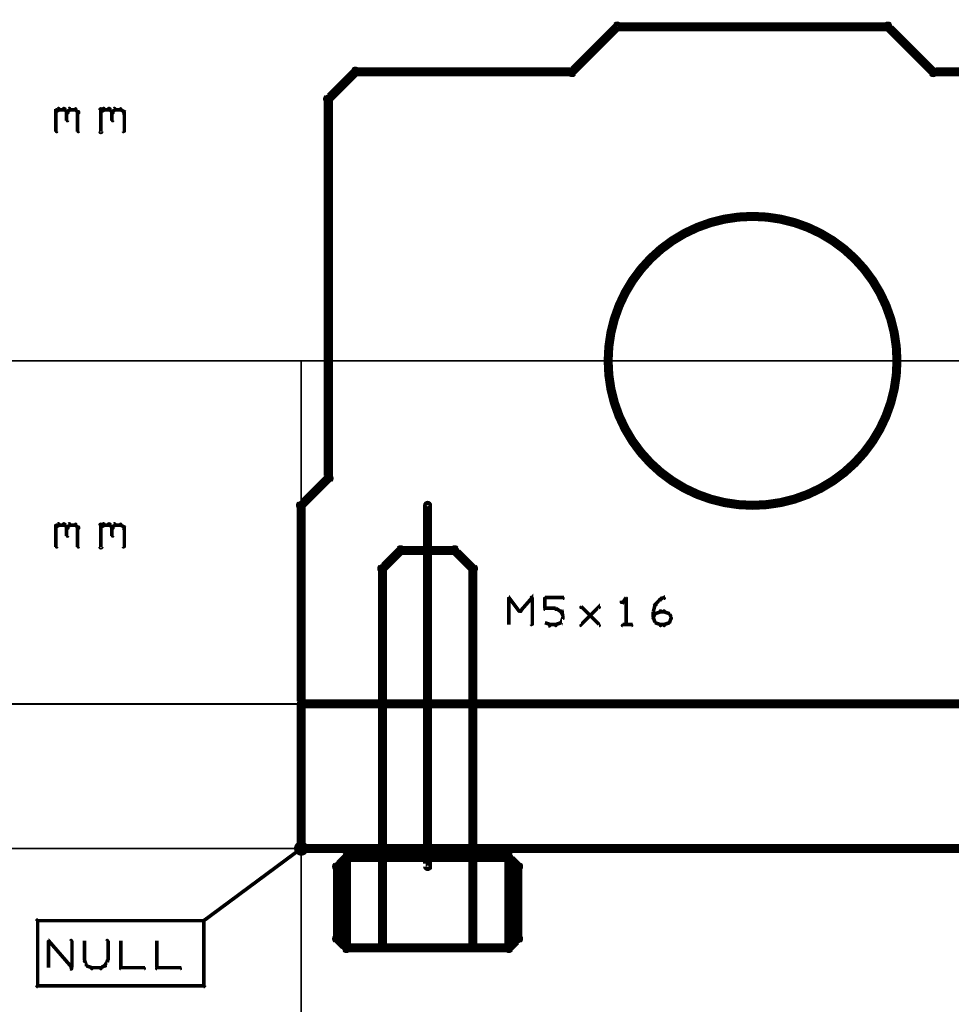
# Model space of a CAD drawing. Extents: x 26 to 524, y 33 to 520.
# Tile 3 of 95: x 60 to 112, y 62 to 117. Entities that reach past the tile are written whole.
import ezdxf

# ---------------------------------------------------------------- set-up
doc = ezdxf.new("R2010")
doc.units = 0
for name, color, linetype in [('BOTTOM', 22, 'CONTINUOUS'), ('DIMENSIONS', 3, 'CONTINUOUS'), ('DRAWING', 1, 'CONTINUOUS'), ('OUTLINES', 5, 'CONTINUOUS')]:
    doc.layers.add(name, color=color, linetype=linetype)

msp = doc.modelspace()

# ---------------------------------------------------------------- linework, layer by layer
at = {"layer": 'BOTTOM', "color": 251}
msp.add_lwpolyline([(100.5, 105.9, 0.3, 0.3, 1), (100.5, 106.1, 0, 0, 0), (100.5, 106, 0, 0, 0), (100.5, 106, 0.5, 0.5, 1), (100.5, 90, 0, 0, 0), (100.5, 90, 0.3, 0.3, 0), (100.5, 89.9, 0.3, 0.3, 1), (100.5, 90.1, 0, 0, 0), (100.5, 90.1, 0.3, 0.3, 1), (100.5, 89.9, 0, 0, 0), (100.5, 90, 0, 0, 0), (100.5, 90, 0.5, 0.5, 1), (100.5, 106, 0.5, 0.5, 0), (100.5, 106, 0, 0, 0), (100.5, 106, 0.3, 0.3, 0), (100.5, 106.1, 0.3, 0.3, 1), (100.5, 105.9, 0, 0, 0)], format="xyseb", close=True, dxfattribs=at)
at = {"layer": 'DIMENSIONS', "color": 94}
for points in [[(61.9, 111.8, 0.1, 0.1, 1), (61.9, 111.7, 0, 0, 0), (61.9, 111.8, 0, 0, 0), (61.9, 111.8, 0.2, 0.2, 0), (62.1, 111.9, 0.2, 0.2, 0), (62.1, 111.9, 0, 0, 0), (62.1, 111.9, 0.1, 0.1, 0), (62.1, 111.9, 0.1, 0.1, 1), (62, 112, 0, 0, 0)], [(61.9, 110.7, 0.1, 0.1, 1), (62, 110.7, 0, 0, 0), (61.9, 110.7, 0, 0, 0), (61.9, 110.7, 0.2, 0.2, 0), (61.9, 111.9, 0.2, 0.2, 0), (61.9, 111.9, 0, 0, 0), (61.9, 111.9, 0.1, 0.1, 0), (62, 111.9, 0.1, 0.1, 1), (61.9, 111.9, 0, 0, 0)], [(62.1, 112, 0.1, 0.1, 1), (62.1, 111.9, 0, 0, 0), (62.1, 111.9, 0, 0, 0), (62.1, 111.9, 0.2, 0.2, 0), (62.4, 111.9, 0.2, 0.2, 0), (62.4, 111.9, 0, 0, 0), (62.4, 111.9, 0.1, 0.1, 0), (62.4, 111.9, 0.1, 0.1, 1), (62.4, 112, 0, 0, 0)], [(62.4, 112, 0.1, 0.1, 1), (62.3, 111.9, 0, 0, 0), (62.4, 111.9, 0, 0, 0), (62.4, 111.9, 0.2, 0.2, 0), (62.5, 111.8, 0.2, 0.2, 0), (62.5, 111.8, 0, 0, 0), (62.5, 111.8, 0.1, 0.1, 0), (62.5, 111.7, 0.1, 0.1, 1), (62.6, 111.8, 0, 0, 0)], [(62.5, 111.8, 0.1, 0.1, 1), (62.6, 111.7, 0, 0, 0), (62.5, 111.8, 0, 0, 0), (62.5, 111.8, 0.2, 0.2, 0), (62.7, 111.9, 0.2, 0.2, 0), (62.7, 111.9, 0, 0, 0), (62.7, 111.9, 0.1, 0.1, 0), (62.7, 111.9, 0.1, 0.1, 1), (62.6, 112, 0, 0, 0)], [(62.6, 111.8, 0.1, 0.1, 1), (62.5, 111.8, 0, 0, 0), (62.5, 111.8, 0, 0, 0), (62.5, 111.8, 0.2, 0.2, 0), (62.5, 111.3, 0.2, 0.2, 0), (62.5, 111.3, 0, 0, 0), (62.5, 111.3, 0.1, 0.1, 0), (62.5, 111.3, 0.1, 0.1, 1), (62.6, 111.3, 0, 0, 0)], [(62.7, 112, 0.1, 0.1, 1), (62.7, 111.9, 0, 0, 0), (62.7, 111.9, 0, 0, 0), (62.7, 111.9, 0.2, 0.2, 0), (63, 111.9, 0.2, 0.2, 0), (63, 111.9, 0, 0, 0), (63, 111.9, 0.1, 0.1, 0), (63, 111.9, 0.1, 0.1, 1), (63, 112, 0, 0, 0)], [(63, 112, 0.1, 0.1, 1), (63, 111.9, 0, 0, 0), (63, 111.9, 0, 0, 0), (63, 111.9, 0.2, 0.2, 0), (63.1, 111.8, 0.2, 0.2, 0), (63.1, 111.8, 0, 0, 0), (63.1, 111.8, 0.1, 0.1, 0), (63.1, 111.7, 0.1, 0.1, 1), (63.2, 111.8, 0, 0, 0)], [(63.2, 111.8, 0.1, 0.1, 1), (63.1, 111.8, 0, 0, 0), (63.1, 111.8, 0, 0, 0), (63.1, 111.8, 0.2, 0.2, 0), (63.1, 110.7, 0.2, 0.2, 0), (63.1, 110.7, 0, 0, 0), (63.1, 110.7, 0.1, 0.1, 0), (63.1, 110.7, 0.1, 0.1, 1), (63.2, 110.7, 0, 0, 0)], [(64.3, 110.7, 0.1, 0.1, 1), (64.5, 110.7, 0, 0, 0), (64.4, 110.7, 0, 0, 0), (64.4, 110.7, 0.2, 0.2, 0), (64.4, 111.9, 0.2, 0.2, 0), (64.4, 111.9, 0, 0, 0), (64.4, 111.9, 0.1, 0.1, 0), (64.5, 111.9, 0.1, 0.1, 1), (64.3, 111.9, 0, 0, 0)], [(64.4, 111.8, 0.1, 0.1, 1), (64.4, 111.7, 0, 0, 0), (64.4, 111.8, 0, 0, 0), (64.4, 111.8, 0.2, 0.2, 0), (64.6, 111.9, 0.2, 0.2, 0), (64.6, 111.9, 0, 0, 0), (64.6, 111.9, 0.1, 0.1, 0), (64.6, 111.9, 0.1, 0.1, 1), (64.5, 112, 0, 0, 0)], [(64.6, 112, 0.1, 0.1, 1), (64.6, 111.9, 0, 0, 0), (64.6, 111.9, 0, 0, 0), (64.6, 111.9, 0.2, 0.2, 0), (64.9, 111.9, 0.2, 0.2, 0), (64.9, 111.9, 0, 0, 0), (64.9, 111.9, 0.1, 0.1, 0), (64.9, 111.9, 0.1, 0.1, 1), (64.9, 112, 0, 0, 0)], [(64.9, 112, 0.1, 0.1, 1), (64.8, 111.9, 0, 0, 0), (64.9, 111.9, 0, 0, 0), (64.9, 111.9, 0.2, 0.2, 0), (65, 111.8, 0.2, 0.2, 0), (65, 111.8, 0, 0, 0), (65, 111.8, 0.1, 0.1, 0), (65, 111.7, 0.1, 0.1, 1), (65.1, 111.8, 0, 0, 0)], [(65, 111.8, 0.1, 0.1, 1), (65.1, 111.7, 0, 0, 0), (65, 111.8, 0, 0, 0), (65, 111.8, 0.2, 0.2, 0), (65.2, 111.9, 0.2, 0.2, 0), (65.2, 111.9, 0, 0, 0), (65.2, 111.9, 0.1, 0.1, 0), (65.2, 111.9, 0.1, 0.1, 1), (65.1, 112, 0, 0, 0)], [(65.1, 111.8, 0.1, 0.1, 1), (65, 111.8, 0, 0, 0), (65, 111.8, 0, 0, 0), (65, 111.8, 0.2, 0.2, 0), (65, 111.3, 0.2, 0.2, 0), (65, 111.3, 0, 0, 0), (65, 111.3, 0.1, 0.1, 0), (65, 111.3, 0.1, 0.1, 1), (65.1, 111.3, 0, 0, 0)], [(65.2, 112, 0.1, 0.1, 1), (65.2, 111.9, 0, 0, 0), (65.2, 111.9, 0, 0, 0), (65.2, 111.9, 0.2, 0.2, 0), (65.5, 111.9, 0.2, 0.2, 0), (65.5, 111.9, 0, 0, 0), (65.5, 111.9, 0.1, 0.1, 0), (65.5, 111.9, 0.1, 0.1, 1), (65.5, 112, 0, 0, 0)], [(65.5, 112, 0.1, 0.1, 1), (65.5, 111.9, 0, 0, 0), (65.5, 111.9, 0, 0, 0), (65.5, 111.9, 0.2, 0.2, 0), (65.7, 111.8, 0.2, 0.2, 0), (65.7, 111.8, 0, 0, 0), (65.7, 111.8, 0.1, 0.1, 0), (65.6, 111.7, 0.1, 0.1, 1), (65.7, 111.8, 0, 0, 0)], [(65.7, 111.8, 0.1, 0.1, 1), (65.6, 111.8, 0, 0, 0), (65.7, 111.8, 0, 0, 0), (65.7, 111.8, 0.2, 0.2, 0), (65.7, 110.7, 0.2, 0.2, 0), (65.7, 110.7, 0, 0, 0), (65.7, 110.7, 0.1, 0.1, 0), (65.6, 110.7, 0.1, 0.1, 1), (65.7, 110.7, 0, 0, 0)], [(85, 98, 0.1, 0.1, 1), (85, 98, 0, 0, 0), (85, 98, 0, 0, 0), (85, 98, 0.1, 0.1, 0), (56, 98, 0.1, 0.1, 0), (56, 98, 0, 0, 0), (56, 98, 0.1, 0.1, 0), (56, 98, 0.1, 0.1, 1), (56, 98, 0, 0, 0)], [(153, 98, 0.1, 0.1, 1), (153, 98, 0, 0, 0), (153, 98, 0, 0, 0), (153, 98, 0.1, 0.1, 0), (56, 98, 0.1, 0.1, 0), (56, 98, 0, 0, 0), (56, 98, 0.1, 0.1, 0), (56, 98, 0.1, 0.1, 1), (56, 98, 0, 0, 0)], [(75.5, 98, 0.1, 0.1, 1), (75.5, 98, 0, 0, 0), (75.5, 98, 0, 0, 0), (75.5, 98, 0.1, 0.1, 0), (75.5, 58.5, 0.1, 0.1, 0), (75.5, 58.5, 0, 0, 0), (75.5, 58.5, 0.1, 0.1, 0), (75.5, 58.5, 0.1, 0.1, 1), (75.5, 58.5, 0, 0, 0)], [(61.9, 88.8, 0.1, 0.1, 1), (61.9, 88.7, 0, 0, 0), (61.9, 88.8, 0, 0, 0), (61.9, 88.8, 0.2, 0.2, 0), (62.1, 88.9, 0.2, 0.2, 0), (62.1, 88.9, 0, 0, 0), (62.1, 88.9, 0.1, 0.1, 0), (62.1, 88.9, 0.1, 0.1, 1), (62, 89, 0, 0, 0)], [(61.9, 87.7, 0.1, 0.1, 1), (62, 87.7, 0, 0, 0), (61.9, 87.7, 0, 0, 0), (61.9, 87.7, 0.2, 0.2, 0), (61.9, 88.9, 0.2, 0.2, 0), (61.9, 88.9, 0, 0, 0), (61.9, 88.9, 0.1, 0.1, 0), (62, 88.9, 0.1, 0.1, 1), (61.9, 88.9, 0, 0, 0)], [(62.1, 89, 0.1, 0.1, 1), (62.1, 88.9, 0, 0, 0), (62.1, 88.9, 0, 0, 0), (62.1, 88.9, 0.2, 0.2, 0), (62.4, 88.9, 0.2, 0.2, 0), (62.4, 88.9, 0, 0, 0), (62.4, 88.9, 0.1, 0.1, 0), (62.4, 88.9, 0.1, 0.1, 1), (62.4, 89, 0, 0, 0)], [(62.4, 89, 0.1, 0.1, 1), (62.3, 88.9, 0, 0, 0), (62.4, 88.9, 0, 0, 0), (62.4, 88.9, 0.2, 0.2, 0), (62.5, 88.8, 0.2, 0.2, 0), (62.5, 88.8, 0, 0, 0), (62.5, 88.8, 0.1, 0.1, 0), (62.5, 88.7, 0.1, 0.1, 1), (62.6, 88.8, 0, 0, 0)], [(62.5, 88.8, 0.1, 0.1, 1), (62.6, 88.7, 0, 0, 0), (62.5, 88.8, 0, 0, 0), (62.5, 88.8, 0.2, 0.2, 0), (62.7, 88.9, 0.2, 0.2, 0), (62.7, 88.9, 0, 0, 0), (62.7, 88.9, 0.1, 0.1, 0), (62.7, 88.9, 0.1, 0.1, 1), (62.6, 89, 0, 0, 0)], [(62.6, 88.8, 0.1, 0.1, 1), (62.5, 88.8, 0, 0, 0), (62.5, 88.8, 0, 0, 0), (62.5, 88.8, 0.2, 0.2, 0), (62.5, 88.3, 0.2, 0.2, 0), (62.5, 88.3, 0, 0, 0), (62.5, 88.3, 0.1, 0.1, 0), (62.5, 88.3, 0.1, 0.1, 1), (62.6, 88.3, 0, 0, 0)], [(62.7, 89, 0.1, 0.1, 1), (62.7, 88.9, 0, 0, 0), (62.7, 88.9, 0, 0, 0), (62.7, 88.9, 0.2, 0.2, 0), (63, 88.9, 0.2, 0.2, 0), (63, 88.9, 0, 0, 0), (63, 88.9, 0.1, 0.1, 0), (63, 88.9, 0.1, 0.1, 1), (63, 89, 0, 0, 0)], [(63, 89, 0.1, 0.1, 1), (63, 88.9, 0, 0, 0), (63, 88.9, 0, 0, 0), (63, 88.9, 0.2, 0.2, 0), (63.1, 88.8, 0.2, 0.2, 0), (63.1, 88.8, 0, 0, 0), (63.1, 88.8, 0.1, 0.1, 0), (63.1, 88.7, 0.1, 0.1, 1), (63.2, 88.8, 0, 0, 0)], [(63.2, 88.8, 0.1, 0.1, 1), (63.1, 88.8, 0, 0, 0), (63.1, 88.8, 0, 0, 0), (63.1, 88.8, 0.2, 0.2, 0), (63.1, 87.7, 0.2, 0.2, 0), (63.1, 87.7, 0, 0, 0), (63.1, 87.7, 0.1, 0.1, 0), (63.1, 87.7, 0.1, 0.1, 1), (63.2, 87.7, 0, 0, 0)], [(64.3, 87.7, 0.1, 0.1, 1), (64.5, 87.7, 0, 0, 0), (64.4, 87.7, 0, 0, 0), (64.4, 87.7, 0.2, 0.2, 0), (64.4, 88.9, 0.2, 0.2, 0), (64.4, 88.9, 0, 0, 0), (64.4, 88.9, 0.1, 0.1, 0), (64.5, 88.9, 0.1, 0.1, 1), (64.3, 88.9, 0, 0, 0)], [(64.4, 88.8, 0.1, 0.1, 1), (64.4, 88.7, 0, 0, 0), (64.4, 88.8, 0, 0, 0), (64.4, 88.8, 0.2, 0.2, 0), (64.6, 88.9, 0.2, 0.2, 0), (64.6, 88.9, 0, 0, 0), (64.6, 88.9, 0.1, 0.1, 0), (64.6, 88.9, 0.1, 0.1, 1), (64.5, 89, 0, 0, 0)], [(64.6, 89, 0.1, 0.1, 1), (64.6, 88.9, 0, 0, 0), (64.6, 88.9, 0, 0, 0), (64.6, 88.9, 0.2, 0.2, 0), (64.9, 88.9, 0.2, 0.2, 0), (64.9, 88.9, 0, 0, 0), (64.9, 88.9, 0.1, 0.1, 0), (64.9, 88.9, 0.1, 0.1, 1), (64.9, 89, 0, 0, 0)], [(64.9, 89, 0.1, 0.1, 1), (64.8, 88.9, 0, 0, 0), (64.9, 88.9, 0, 0, 0), (64.9, 88.9, 0.2, 0.2, 0), (65, 88.8, 0.2, 0.2, 0), (65, 88.8, 0, 0, 0), (65, 88.8, 0.1, 0.1, 0), (65, 88.7, 0.1, 0.1, 1), (65.1, 88.8, 0, 0, 0)], [(65, 88.8, 0.1, 0.1, 1), (65.1, 88.7, 0, 0, 0), (65, 88.8, 0, 0, 0), (65, 88.8, 0.2, 0.2, 0), (65.2, 88.9, 0.2, 0.2, 0), (65.2, 88.9, 0, 0, 0), (65.2, 88.9, 0.1, 0.1, 0), (65.2, 88.9, 0.1, 0.1, 1), (65.1, 89, 0, 0, 0)], [(65.1, 88.8, 0.1, 0.1, 1), (65, 88.8, 0, 0, 0), (65, 88.8, 0, 0, 0), (65, 88.8, 0.2, 0.2, 0), (65, 88.3, 0.2, 0.2, 0), (65, 88.3, 0, 0, 0), (65, 88.3, 0.1, 0.1, 0), (65, 88.3, 0.1, 0.1, 1), (65.1, 88.3, 0, 0, 0)], [(65.2, 89, 0.1, 0.1, 1), (65.2, 88.9, 0, 0, 0), (65.2, 88.9, 0, 0, 0), (65.2, 88.9, 0.2, 0.2, 0), (65.5, 88.9, 0.2, 0.2, 0), (65.5, 88.9, 0, 0, 0), (65.5, 88.9, 0.1, 0.1, 0), (65.5, 88.9, 0.1, 0.1, 1), (65.5, 89, 0, 0, 0)], [(65.5, 89, 0.1, 0.1, 1), (65.5, 88.9, 0, 0, 0), (65.5, 88.9, 0, 0, 0), (65.5, 88.9, 0.2, 0.2, 0), (65.7, 88.8, 0.2, 0.2, 0), (65.7, 88.8, 0, 0, 0), (65.7, 88.8, 0.1, 0.1, 0), (65.6, 88.7, 0.1, 0.1, 1), (65.7, 88.8, 0, 0, 0)], [(65.7, 88.8, 0.1, 0.1, 1), (65.6, 88.8, 0, 0, 0), (65.7, 88.8, 0, 0, 0), (65.7, 88.8, 0.2, 0.2, 0), (65.7, 87.7, 0.2, 0.2, 0), (65.7, 87.7, 0, 0, 0), (65.7, 87.7, 0.1, 0.1, 0), (65.6, 87.7, 0.1, 0.1, 1), (65.7, 87.7, 0, 0, 0)], [(75.5, 88, 0.1, 0.1, 1), (75.5, 88, 0, 0, 0), (75.5, 88, 0, 0, 0), (75.5, 88, 0.1, 0.1, 0), (75.5, 48.5, 0.1, 0.1, 0), (75.5, 48.5, 0, 0, 0), (75.5, 48.5, 0.1, 0.1, 0), (75.5, 48.5, 0.1, 0.1, 1), (75.5, 48.5, 0, 0, 0)], [(75.5, 83.5, 0.1, 0.1, 1), (75.5, 83.5, 0, 0, 0), (75.5, 83.5, 0, 0, 0), (75.5, 83.5, 0.1, 0.1, 0), (75.5, 53.5, 0.1, 0.1, 0), (75.5, 53.5, 0, 0, 0), (75.5, 53.5, 0.1, 0.1, 0), (75.5, 53.5, 0.1, 0.1, 1), (75.5, 53.5, 0, 0, 0)], [(75.5, 83, 0.1, 0.1, 1), (75.5, 83, 0, 0, 0), (75.5, 83, 0, 0, 0), (75.5, 83, 0.1, 0.1, 0), (75.5, 43.5, 0.1, 0.1, 0), (75.5, 43.5, 0, 0, 0), (75.5, 43.5, 0.1, 0.1, 0), (75.5, 43.5, 0.1, 0.1, 1), (75.5, 43.5, 0, 0, 0)], [(152.9, 79, 0.1, 0.1, 1), (152.9, 79, 0, 0, 0), (152.9, 79, 0, 0, 0), (152.9, 79, 0.1, 0.1, 0), (56, 79, 0.1, 0.1, 0), (56, 79, 0, 0, 0), (56, 79, 0.1, 0.1, 0), (56, 79, 0.1, 0.1, 1), (56, 79, 0, 0, 0)], [(88, 71, 0.1, 0.1, 1), (88, 71, 0, 0, 0), (88, 71, 0, 0, 0), (88, 71, 0.1, 0.1, 0), (38.5, 71, 0.1, 0.1, 0), (38.5, 71, 0, 0, 0), (38.5, 71, 0.1, 0.1, 0), (38.5, 71, 0.1, 0.1, 1), (38.5, 71, 0, 0, 0)]]:
    msp.add_lwpolyline(points, format="xyseb", dxfattribs=at)
at = {"layer": 'DRAWING', "color": 2}
for points in [[(82.6, 90, 0.3, 0.3, 1), (82.4, 90, 0, 0, 0), (82.5, 90, 0, 0, 0), (82.5, 90, 0.5, 0.5, 0), (82.5, 70, 0.5, 0.5, 0), (82.5, 70, 0, 0, 0), (82.5, 70, 0.3, 0.3, 0), (82.4, 70, 0.3, 0.3, 1), (82.6, 70, 0, 0, 0)], [(230.5, 79, 0.5, 0.5, 0), (75.5, 79, 0, 0, 0), (75.5, 79, 0.3, 0.3, 0), (75.5, 79.1, 0.3, 0.3, 1), (75.5, 78.9, 0, 0, 0), (75.6, 79, 0.3, 0.3, 1), (75.4, 79, 0, 0, 0), (75.5, 79, 0, 0, 0), (75.5, 79, 0.5, 0.5, 0), (75.5, 71, 0.5, 0.5, 0), (75.5, 71, 0, 0, 0), (75.5, 71, 0.3, 0.3, 0), (75.4, 71, 0.3, 0.3, 1), (75.6, 71, 0, 0, 0), (75.5, 71.1, 0.3, 0.3, 1), (75.5, 70.9, 0, 0, 0), (75.5, 71, 0, 0, 0), (75.5, 71, 0.5, 0.5, 0), (230.5, 71, 0, 0, 0)], [(75.5, 71, 0.1, 0.1, 1), (75.5, 71, 0, 0, 0), (75.5, 71, 0, 0, 0), (75.5, 71, 0.2, 0.2, 0), (70.1, 67, 0.2, 0.2, 0), (70.1, 67, 0, 0, 0), (70.1, 67, 0.1, 0.1, 0), (70.1, 67, 0.1, 0.1, 1), (70.1, 67, 0, 0, 0)], [(61.5, 65.9, 0.1, 0.1, 1), (61.5, 65.8, 0, 0, 0), (61.5, 65.9, 0, 0, 0), (61.5, 65.9, 0.2, 0.2, 0), (62.8, 64.4, 0.2, 0.2, 0), (62.8, 64.4, 0, 0, 0), (62.8, 64.4, 0.1, 0.1, 0), (62.7, 64.3, 0.1, 0.1, 1), (62.8, 64.4, 0, 0, 0)], [(61.5, 64.4, 0.1, 0.1, 1), (61.5, 64.4, 0, 0, 0), (61.5, 64.4, 0, 0, 0), (61.5, 64.4, 0.2, 0.2, 0), (61.5, 65.9, 0.2, 0.2, 0), (61.5, 65.9, 0, 0, 0), (61.5, 65.9, 0.1, 0.1, 0), (61.5, 65.9, 0.1, 0.1, 1), (61.5, 65.9, 0, 0, 0)], [(62.7, 64.4, 0.1, 0.1, 1), (62.8, 64.4, 0, 0, 0), (62.8, 64.4, 0, 0, 0), (62.8, 64.4, 0.2, 0.2, 0), (62.8, 65.9, 0.2, 0.2, 0), (62.8, 65.9, 0, 0, 0), (62.8, 65.9, 0.1, 0.1, 0), (62.8, 65.9, 0.1, 0.1, 1), (62.7, 65.9, 0, 0, 0)], [(63.5, 65.9, 0.1, 0.1, 1), (63.5, 65.9, 0, 0, 0), (63.5, 65.9, 0, 0, 0), (63.5, 65.9, 0.2, 0.2, 0), (63.5, 64.8, 0.2, 0.2, 0), (63.5, 64.8, 0, 0, 0), (63.5, 64.8, 0.1, 0.1, 0), (63.5, 64.8, 0.1, 0.1, 1), (63.5, 64.8, 0, 0, 0)], [(64.7, 64.8, 0.1, 0.1, 1), (64.8, 64.8, 0, 0, 0), (64.8, 64.8, 0, 0, 0), (64.8, 64.8, 0.2, 0.2, 0), (64.8, 65.9, 0.2, 0.2, 0), (64.8, 65.9, 0, 0, 0), (64.8, 65.9, 0.1, 0.1, 0), (64.8, 65.9, 0.1, 0.1, 1), (64.7, 65.9, 0, 0, 0)], [(65.5, 65.9, 0.1, 0.1, 1), (65.5, 65.9, 0, 0, 0), (65.5, 65.9, 0, 0, 0), (65.5, 65.9, 0.2, 0.2, 0), (65.5, 64.4, 0.2, 0.2, 0), (65.5, 64.4, 0, 0, 0), (65.5, 64.4, 0.1, 0.1, 0), (65.5, 64.4, 0.1, 0.1, 1), (65.5, 64.4, 0, 0, 0)], [(67.5, 65.9, 0.1, 0.1, 1), (67.5, 65.9, 0, 0, 0), (67.5, 65.9, 0, 0, 0), (67.5, 65.9, 0.2, 0.2, 0), (67.5, 64.4, 0.2, 0.2, 0), (67.5, 64.4, 0, 0, 0), (67.5, 64.4, 0.1, 0.1, 0), (67.5, 64.4, 0.1, 0.1, 1), (67.5, 64.4, 0, 0, 0)], [(63.5, 64.8, 0.1, 0.1, 1), (63.5, 64.7, 0, 0, 0), (63.5, 64.8, 0, 0, 0), (63.5, 64.8, 0.2, 0.2, 0), (63.6, 64.5, 0.2, 0.2, 0), (63.6, 64.5, 0, 0, 0), (63.6, 64.5, 0.1, 0.1, 0), (63.6, 64.5, 0.1, 0.1, 1), (63.7, 64.5, 0, 0, 0)], [(64.6, 64.5, 0.1, 0.1, 1), (64.7, 64.5, 0, 0, 0), (64.6, 64.5, 0, 0, 0), (64.6, 64.5, 0.2, 0.2, 0), (64.8, 64.8, 0.2, 0.2, 0), (64.8, 64.8, 0, 0, 0), (64.8, 64.8, 0.1, 0.1, 0), (64.8, 64.7, 0.1, 0.1, 1), (64.7, 64.8, 0, 0, 0)], [(63.6, 64.5, 0.1, 0.1, 1), (63.6, 64.5, 0, 0, 0), (63.6, 64.5, 0, 0, 0), (63.6, 64.5, 0.2, 0.2, 0), (63.9, 64.4, 0.2, 0.2, 0), (63.9, 64.4, 0, 0, 0), (63.9, 64.4, 0.1, 0.1, 0), (63.9, 64.3, 0.1, 0.1, 1), (63.9, 64.4, 0, 0, 0)], [(63.9, 64.4, 0.1, 0.1, 1), (63.9, 64.3, 0, 0, 0), (63.9, 64.4, 0, 0, 0), (63.9, 64.4, 0.2, 0.2, 0), (64.4, 64.4, 0.2, 0.2, 0), (64.4, 64.4, 0, 0, 0), (64.4, 64.4, 0.1, 0.1, 0), (64.4, 64.3, 0.1, 0.1, 1), (64.4, 64.4, 0, 0, 0)], [(64.4, 64.4, 0.1, 0.1, 1), (64.4, 64.3, 0, 0, 0), (64.4, 64.4, 0, 0, 0), (64.4, 64.4, 0.2, 0.2, 0), (64.6, 64.5, 0.2, 0.2, 0), (64.6, 64.5, 0, 0, 0), (64.6, 64.5, 0.1, 0.1, 0), (64.6, 64.5, 0.1, 0.1, 1), (64.6, 64.5, 0, 0, 0)], [(65.5, 64.4, 0.1, 0.1, 1), (65.5, 64.3, 0, 0, 0), (65.5, 64.4, 0, 0, 0), (65.5, 64.4, 0.2, 0.2, 0), (66.8, 64.4, 0.2, 0.2, 0), (66.8, 64.4, 0, 0, 0), (66.8, 64.4, 0.1, 0.1, 0), (66.8, 64.3, 0.1, 0.1, 1), (66.8, 64.4, 0, 0, 0)], [(67.5, 64.4, 0.1, 0.1, 1), (67.5, 64.3, 0, 0, 0), (67.5, 64.4, 0, 0, 0), (67.5, 64.4, 0.2, 0.2, 0), (68.8, 64.4, 0.2, 0.2, 0), (68.8, 64.4, 0, 0, 0), (68.8, 64.4, 0.1, 0.1, 0), (68.8, 64.3, 0.1, 0.1, 1), (68.8, 64.4, 0, 0, 0)]]:
    msp.add_lwpolyline(points, format="xyseb", dxfattribs=at)
for points in [[(75.3, 71, 0.1, 0.1, 1), (75.2, 71, 0, 0, 0), (75.2, 71, 0, 0, 0), (75.2, 71, 0.2, 0.2, 1), (75.8, 71, 0, 0, 0), (75.8, 71, 0.1, 0.1, 0), (75.8, 71, 0.1, 0.1, 1), (75.7, 71, 0, 0, 0), (75.7, 71, 0.1, 0.1, 1), (75.8, 71, 0, 0, 0), (75.8, 71, 0, 0, 0), (75.8, 71, 0.2, 0.2, 1), (75.2, 71, 0.2, 0.2, 0), (75.2, 71, 0, 0, 0), (75.2, 71, 0.1, 0.1, 0), (75.2, 71, 0.1, 0.1, 1), (75.3, 71, 0, 0, 0)], [(70.1, 63.4, 0.1, 0.1, 1), (70.2, 63.4, 0, 0, 0), (70.1, 63.4, 0, 0, 0), (70.1, 63.4, 0.2, 0.2, 0), (70.1, 67, 0, 0, 0), (70.1, 67, 0.1, 0.1, 0), (70.2, 67, 0.1, 0.1, 1), (70.1, 67, 0, 0, 0), (70.1, 67, 0.1, 0.1, 1), (70.1, 67.1, 0, 0, 0), (70.1, 67, 0, 0, 0), (70.1, 67, 0.2, 0.2, 0), (60.9, 67, 0, 0, 0), (60.9, 67, 0.1, 0.1, 0), (60.9, 67.1, 0.1, 0.1, 1), (60.9, 67, 0, 0, 0), (60.9, 67, 0.1, 0.1, 1), (60.8, 67, 0, 0, 0), (60.9, 67, 0, 0, 0), (60.9, 67, 0.2, 0.2, 0), (60.9, 63.4, 0, 0, 0), (60.9, 63.4, 0.1, 0.1, 0), (60.8, 63.4, 0.1, 0.1, 1), (60.9, 63.4, 0, 0, 0), (60.9, 63.4, 0.1, 0.1, 1), (60.9, 63.3, 0, 0, 0), (60.9, 63.4, 0, 0, 0), (60.9, 63.4, 0.2, 0.2, 0), (70.1, 63.4, 0.2, 0.2, 0), (70.1, 63.4, 0, 0, 0), (70.1, 63.4, 0.1, 0.1, 0), (70.1, 63.3, 0.1, 0.1, 1), (70.1, 63.4, 0, 0, 0)]]:
    msp.add_lwpolyline(points, format="xyseb", close=True, dxfattribs=at)
at = {"layer": 'OUTLINES', "color": 11}
for points in [[(122.5, 114, 0.5, 0.5, 0), (110.5, 114, 0, 0, 0), (110.5, 114, 0.3, 0.3, 0), (110.5, 114.1, 0.3, 0.3, 1), (110.5, 113.9, 0, 0, 0), (110.4, 113.9, 0.3, 0.3, 1), (110.6, 114.1, 0, 0, 0), (110.5, 114, 0, 0, 0), (110.5, 114, 0.5, 0.5, 0), (108, 116.5, 0, 0, 0), (108, 116.5, 0.3, 0.3, 0), (108.1, 116.6, 0.3, 0.3, 1), (107.9, 116.4, 0, 0, 0), (108, 116.4, 0.3, 0.3, 1), (108, 116.6, 0, 0, 0), (108, 116.5, 0, 0, 0), (108, 116.5, 0.5, 0.5, 0), (93, 116.5, 0, 0, 0), (93, 116.5, 0.3, 0.3, 0), (93, 116.6, 0.3, 0.3, 1), (93, 116.4, 0, 0, 0), (93.1, 116.4, 0.3, 0.3, 1), (92.9, 116.6, 0, 0, 0), (93, 116.5, 0, 0, 0), (93, 116.5, 0.5, 0.5, 0), (90.5, 114, 0, 0, 0), (90.5, 114, 0.3, 0.3, 0), (90.4, 114.1, 0.3, 0.3, 1), (90.6, 113.9, 0, 0, 0), (90.5, 113.9, 0.3, 0.3, 1), (90.5, 114.1, 0, 0, 0), (90.5, 114, 0, 0, 0), (90.5, 114, 0.5, 0.5, 0), (78.5, 114, 0, 0, 0), (78.5, 114, 0.3, 0.3, 0), (78.5, 114.1, 0.3, 0.3, 1), (78.5, 113.9, 0, 0, 0), (78.6, 113.9, 0.3, 0.3, 1), (78.4, 114.1, 0, 0, 0), (78.5, 114, 0, 0, 0), (78.5, 114, 0.5, 0.5, 0), (77, 112.5, 0, 0, 0), (77, 112.5, 0.3, 0.3, 0), (76.9, 112.6, 0.3, 0.3, 1), (77.1, 112.4, 0, 0, 0), (77.1, 112.5, 0.3, 0.3, 1), (76.9, 112.5, 0, 0, 0), (77, 112.5, 0, 0, 0), (77, 112.5, 0.5, 0.5, 0), (77, 91.5, 0, 0, 0), (77, 91.5, 0.3, 0.3, 0), (76.9, 91.5, 0.3, 0.3, 1), (77.1, 91.5, 0, 0, 0), (77.1, 91.4, 0.3, 0.3, 1), (76.9, 91.6, 0, 0, 0), (77, 91.5, 0, 0, 0), (77, 91.5, 0.5, 0.5, 0), (75.5, 90, 0, 0, 0), (75.5, 90, 0.3, 0.3, 0), (75.4, 90.1, 0.3, 0.3, 1), (75.6, 89.9, 0, 0, 0), (75.6, 90, 0.3, 0.3, 1), (75.4, 90, 0, 0, 0), (75.5, 90, 0, 0, 0), (75.5, 90, 0.5, 0.5, 0), (75.5, 79, 0, 0, 0), (75.5, 79, 0.3, 0.3, 0), (75.4, 79, 0.3, 0.3, 1), (75.6, 79, 0, 0, 0), (75.5, 79.1, 0.3, 0.3, 1), (75.5, 78.9, 0, 0, 0), (75.5, 79, 0, 0, 0), (75.5, 79, 0.5, 0.5, 0), (125.5, 79, 0, 0, 0)], [(87, 84.9, 0.1, 0.1, 1), (87, 84.8, 0, 0, 0), (87, 84.9, 0, 0, 0), (87, 84.9, 0.2, 0.2, 0), (87.6, 84.1, 0.2, 0.2, 0), (87.6, 84.1, 0, 0, 0), (87.6, 84.1, 0.1, 0.1, 0), (87.6, 84.1, 0.1, 0.1, 1), (87.7, 84.2, 0, 0, 0)], [(87.6, 84.2, 0.1, 0.1, 1), (87.7, 84.1, 0, 0, 0), (87.6, 84.1, 0, 0, 0), (87.6, 84.1, 0.2, 0.2, 0), (88.3, 84.9, 0.2, 0.2, 0), (88.3, 84.9, 0, 0, 0), (88.3, 84.9, 0.1, 0.1, 0), (88.3, 84.8, 0.1, 0.1, 1), (88.2, 84.9, 0, 0, 0)], [(87, 83.4, 0.1, 0.1, 1), (87, 83.4, 0, 0, 0), (87, 83.4, 0, 0, 0), (87, 83.4, 0.2, 0.2, 0), (87, 84.9, 0.2, 0.2, 0), (87, 84.9, 0, 0, 0), (87, 84.9, 0.1, 0.1, 0), (87, 84.9, 0.1, 0.1, 1), (87, 84.9, 0, 0, 0)], [(88.3, 84.9, 0.1, 0.1, 1), (88.2, 84.9, 0, 0, 0), (88.3, 84.9, 0, 0, 0), (88.3, 84.9, 0.2, 0.2, 0), (88.3, 83.4, 0.2, 0.2, 0), (88.3, 83.4, 0, 0, 0), (88.3, 83.4, 0.1, 0.1, 0), (88.2, 83.4, 0.1, 0.1, 1), (88.3, 83.4, 0, 0, 0)], [(89, 84.9, 0.1, 0.1, 1), (89, 84.8, 0, 0, 0), (89, 84.9, 0, 0, 0), (89, 84.9, 0.2, 0.2, 0), (90, 84.9, 0.2, 0.2, 0), (90, 84.9, 0, 0, 0), (90, 84.9, 0.1, 0.1, 0), (90, 84.8, 0.1, 0.1, 1), (90, 84.9, 0, 0, 0)], [(89, 84.3, 0.1, 0.1, 1), (89, 84.3, 0, 0, 0), (89, 84.3, 0, 0, 0), (89, 84.3, 0.2, 0.2, 0), (89, 84.9, 0.2, 0.2, 0), (89, 84.9, 0, 0, 0), (89, 84.9, 0.1, 0.1, 0), (89, 84.9, 0.1, 0.1, 1), (89, 84.9, 0, 0, 0)], [(91, 83.4, 0.1, 0.1, 1), (91, 83.3, 0, 0, 0), (91, 83.4, 0, 0, 0), (91, 83.4, 0.2, 0.2, 0), (92, 84.4, 0.2, 0.2, 0), (92, 84.4, 0, 0, 0), (92, 84.4, 0.1, 0.1, 0), (92, 84.3, 0.1, 0.1, 1), (92, 84.4, 0, 0, 0)], [(93.5, 84.8, 0.1, 0.1, 1), (93.5, 84.9, 0, 0, 0), (93.5, 84.9, 0, 0, 0), (93.5, 84.9, 0.2, 0.2, 0), (93.3, 84.6, 0.2, 0.2, 0), (93.3, 84.6, 0, 0, 0), (93.3, 84.6, 0.1, 0.1, 0), (93.2, 84.7, 0.1, 0.1, 1), (93.3, 84.6, 0, 0, 0)], [(93.5, 83.4, 0.1, 0.1, 1), (93.5, 83.4, 0, 0, 0), (93.5, 83.4, 0, 0, 0), (93.5, 83.4, 0.2, 0.2, 0), (93.5, 84.9, 0.2, 0.2, 0), (93.5, 84.9, 0, 0, 0), (93.5, 84.9, 0.1, 0.1, 0), (93.5, 84.9, 0.1, 0.1, 1), (93.5, 84.9, 0, 0, 0)], [(95, 84.1, 0.1, 0.1, 1), (95, 84.1, 0, 0, 0), (95, 84.1, 0, 0, 0), (95, 84.1, 0.2, 0.2, 0), (95.1, 84.5, 0.2, 0.2, 0), (95.1, 84.5, 0, 0, 0), (95.1, 84.5, 0.1, 0.1, 0), (95.2, 84.5, 0.1, 0.1, 1), (95.1, 84.5, 0, 0, 0)], [(95.1, 84.5, 0.1, 0.1, 1), (95.2, 84.5, 0, 0, 0), (95.1, 84.5, 0, 0, 0), (95.1, 84.5, 0.2, 0.2, 0), (95.4, 84.8, 0.2, 0.2, 0), (95.4, 84.8, 0, 0, 0), (95.4, 84.8, 0.1, 0.1, 0), (95.4, 84.7, 0.1, 0.1, 1), (95.3, 84.8, 0, 0, 0)], [(95.4, 84.8, 0.1, 0.1, 1), (95.4, 84.7, 0, 0, 0), (95.4, 84.8, 0, 0, 0), (95.4, 84.8, 0.2, 0.2, 0), (95.6, 84.9, 0.2, 0.2, 0), (95.6, 84.9, 0, 0, 0), (95.6, 84.9, 0.1, 0.1, 0), (95.6, 84.8, 0.1, 0.1, 1), (95.6, 84.9, 0, 0, 0)], [(89.6, 84.2, 0.1, 0.1, 1), (89.6, 84.3, 0, 0, 0), (89.6, 84.3, 0, 0, 0), (89.6, 84.3, 0.2, 0.2, 0), (89, 84.3, 0.2, 0.2, 0), (89, 84.3, 0, 0, 0), (89, 84.3, 0.1, 0.1, 0), (89, 84.3, 0.1, 0.1, 1), (89, 84.2, 0, 0, 0)], [(89.9, 84.1, 0.1, 0.1, 1), (89.9, 84.2, 0, 0, 0), (89.9, 84.1, 0, 0, 0), (89.9, 84.1, 0.2, 0.2, 0), (89.6, 84.3, 0.2, 0.2, 0), (89.6, 84.3, 0, 0, 0), (89.6, 84.3, 0.1, 0.1, 0), (89.6, 84.3, 0.1, 0.1, 1), (89.6, 84.2, 0, 0, 0)], [(89.8, 83.5, 0.1, 0.1, 1), (89.9, 83.5, 0, 0, 0), (89.9, 83.5, 0, 0, 0), (89.9, 83.5, 0.2, 0.2, 0), (90, 83.8, 0.2, 0.2, 0), (90, 83.8, 0, 0, 0), (90, 83.8, 0.1, 0.1, 0), (90, 83.7, 0.1, 0.1, 1), (90, 83.8, 0, 0, 0)], [(90, 83.9, 0.1, 0.1, 1), (90, 83.9, 0, 0, 0), (90, 83.9, 0, 0, 0), (90, 83.9, 0.2, 0.2, 0), (89.9, 84.1, 0.2, 0.2, 0), (89.9, 84.1, 0, 0, 0), (89.9, 84.1, 0.1, 0.1, 0), (89.9, 84.1, 0.1, 0.1, 1), (89.8, 84.1, 0, 0, 0)], [(90, 83.8, 0.1, 0.1, 1), (90, 83.8, 0, 0, 0), (90, 83.8, 0, 0, 0), (90, 83.8, 0.2, 0.2, 0), (90, 83.9, 0.2, 0.2, 0), (90, 83.9, 0, 0, 0), (90, 83.9, 0.1, 0.1, 0), (90, 83.9, 0.1, 0.1, 1), (90, 83.9, 0, 0, 0)], [(92, 83.3, 0.1, 0.1, 1), (92, 83.4, 0, 0, 0), (92, 83.4, 0, 0, 0), (92, 83.4, 0.2, 0.2, 0), (91, 84.4, 0.2, 0.2, 0), (91, 84.4, 0, 0, 0), (91, 84.4, 0.1, 0.1, 0), (91, 84.4, 0.1, 0.1, 1), (91, 84.3, 0, 0, 0)], [(95, 83.8, 0.1, 0.1, 1), (95, 83.7, 0, 0, 0), (95, 83.8, 0, 0, 0), (95, 83.8, 0.2, 0.2, 0), (95.1, 84, 0.2, 0.2, 0), (95.1, 84, 0, 0, 0), (95.1, 84, 0.1, 0.1, 0), (95.2, 84, 0.1, 0.1, 1), (95.1, 84, 0, 0, 0)], [(95, 83.8, 0.1, 0.1, 1), (95, 83.8, 0, 0, 0), (95, 83.8, 0, 0, 0), (95, 83.8, 0.2, 0.2, 0), (95, 84.1, 0.2, 0.2, 0), (95, 84.1, 0, 0, 0), (95, 84.1, 0.1, 0.1, 0), (95, 84.1, 0.1, 0.1, 1), (95, 84.1, 0, 0, 0)], [(95.1, 84, 0.1, 0.1, 1), (95.1, 84, 0, 0, 0), (95.1, 84, 0, 0, 0), (95.1, 84, 0.2, 0.2, 0), (95.4, 84.1, 0.2, 0.2, 0), (95.4, 84.1, 0, 0, 0), (95.4, 84.1, 0.1, 0.1, 0), (95.4, 84.1, 0.1, 0.1, 1), (95.4, 84.2, 0, 0, 0)], [(95.4, 84.2, 0.1, 0.1, 1), (95.4, 84.1, 0, 0, 0), (95.4, 84.1, 0, 0, 0), (95.4, 84.1, 0.2, 0.2, 0), (95.6, 84.1, 0.2, 0.2, 0), (95.6, 84.1, 0, 0, 0), (95.6, 84.1, 0.1, 0.1, 0), (95.6, 84.1, 0.1, 0.1, 1), (95.6, 84.2, 0, 0, 0)], [(95.6, 84.2, 0.1, 0.1, 1), (95.6, 84.1, 0, 0, 0), (95.6, 84.1, 0, 0, 0), (95.6, 84.1, 0.2, 0.2, 0), (95.9, 84, 0.2, 0.2, 0), (95.9, 84, 0, 0, 0), (95.9, 84, 0.1, 0.1, 0), (95.9, 84, 0.1, 0.1, 1), (95.9, 84, 0, 0, 0)], [(95.9, 84, 0.1, 0.1, 1), (95.8, 84, 0, 0, 0), (95.9, 84, 0, 0, 0), (95.9, 84, 0.2, 0.2, 0), (96, 83.8, 0.2, 0.2, 0), (96, 83.8, 0, 0, 0), (96, 83.8, 0.1, 0.1, 0), (96, 83.7, 0.1, 0.1, 1), (96, 83.8, 0, 0, 0)], [(89, 83.5, 0.1, 0.1, 1), (89, 83.5, 0, 0, 0), (89, 83.5, 0, 0, 0), (89, 83.5, 0.2, 0.2, 0), (89.3, 83.4, 0.2, 0.2, 0), (89.3, 83.4, 0, 0, 0), (89.3, 83.4, 0.1, 0.1, 0), (89.2, 83.3, 0.1, 0.1, 1), (89.3, 83.4, 0, 0, 0)], [(89.3, 83.4, 0.1, 0.1, 1), (89.3, 83.3, 0, 0, 0), (89.3, 83.4, 0, 0, 0), (89.3, 83.4, 0.2, 0.2, 0), (89.6, 83.4, 0.2, 0.2, 0), (89.6, 83.4, 0, 0, 0), (89.6, 83.4, 0.1, 0.1, 0), (89.6, 83.3, 0.1, 0.1, 1), (89.6, 83.4, 0, 0, 0)], [(89.6, 83.4, 0.1, 0.1, 1), (89.6, 83.3, 0, 0, 0), (89.6, 83.4, 0, 0, 0), (89.6, 83.4, 0.2, 0.2, 0), (89.9, 83.5, 0.2, 0.2, 0), (89.9, 83.5, 0, 0, 0), (89.9, 83.5, 0.1, 0.1, 0), (89.9, 83.5, 0.1, 0.1, 1), (89.9, 83.5, 0, 0, 0)], [(93.3, 83.4, 0.1, 0.1, 1), (93.3, 83.3, 0, 0, 0), (93.3, 83.4, 0, 0, 0), (93.3, 83.4, 0.2, 0.2, 0), (93.8, 83.4, 0.2, 0.2, 0), (93.8, 83.4, 0, 0, 0), (93.8, 83.4, 0.1, 0.1, 0), (93.8, 83.3, 0.1, 0.1, 1), (93.8, 83.4, 0, 0, 0)], [(95.1, 83.5, 0.1, 0.1, 1), (95.2, 83.5, 0, 0, 0), (95.1, 83.5, 0, 0, 0), (95.1, 83.5, 0.2, 0.2, 0), (95, 83.8, 0.2, 0.2, 0), (95, 83.8, 0, 0, 0), (95, 83.8, 0.1, 0.1, 0), (95, 83.8, 0.1, 0.1, 1), (95, 83.7, 0, 0, 0)], [(95.4, 83.3, 0.1, 0.1, 1), (95.4, 83.4, 0, 0, 0), (95.4, 83.4, 0, 0, 0), (95.4, 83.4, 0.2, 0.2, 0), (95.1, 83.5, 0.2, 0.2, 0), (95.1, 83.5, 0, 0, 0), (95.1, 83.5, 0.1, 0.1, 0), (95.1, 83.5, 0.1, 0.1, 1), (95.1, 83.5, 0, 0, 0)], [(95.6, 83.3, 0.1, 0.1, 1), (95.6, 83.4, 0, 0, 0), (95.6, 83.4, 0, 0, 0), (95.6, 83.4, 0.2, 0.2, 0), (95.4, 83.4, 0.2, 0.2, 0), (95.4, 83.4, 0, 0, 0), (95.4, 83.4, 0.1, 0.1, 0), (95.4, 83.4, 0.1, 0.1, 1), (95.4, 83.3, 0, 0, 0)], [(95.9, 83.5, 0.1, 0.1, 1), (95.9, 83.5, 0, 0, 0), (95.9, 83.5, 0, 0, 0), (95.9, 83.5, 0.2, 0.2, 0), (95.6, 83.4, 0.2, 0.2, 0), (95.6, 83.4, 0, 0, 0), (95.6, 83.4, 0.1, 0.1, 0), (95.6, 83.4, 0.1, 0.1, 1), (95.6, 83.3, 0, 0, 0)], [(96, 83.7, 0.1, 0.1, 1), (96, 83.8, 0, 0, 0), (96, 83.8, 0, 0, 0), (96, 83.8, 0.2, 0.2, 0), (95.9, 83.5, 0.2, 0.2, 0), (95.9, 83.5, 0, 0, 0), (95.9, 83.5, 0.1, 0.1, 0), (95.8, 83.5, 0.1, 0.1, 1), (95.9, 83.5, 0, 0, 0)]]:
    msp.add_lwpolyline(points, format="xyseb", dxfattribs=at)
for points in [[(84.9, 70.5, 0.3, 0.3, 1), (85.1, 70.5, 0, 0, 0), (85, 70.5, 0, 0, 0), (85, 70.5, 0.5, 0.5, 0), (85, 86.5, 0, 0, 0), (85, 86.5, 0.3, 0.3, 0), (85.1, 86.5, 0.3, 0.3, 1), (84.9, 86.5, 0, 0, 0), (84.9, 86.4, 0.3, 0.3, 1), (85.1, 86.6, 0, 0, 0), (85, 86.5, 0, 0, 0), (85, 86.5, 0.5, 0.5, 0), (84, 87.5, 0, 0, 0), (84, 87.5, 0.3, 0.3, 0), (84.1, 87.6, 0.3, 0.3, 1), (83.9, 87.4, 0, 0, 0), (84, 87.4, 0.3, 0.3, 1), (84, 87.6, 0, 0, 0), (84, 87.5, 0, 0, 0), (84, 87.5, 0.5, 0.5, 0), (81, 87.5, 0, 0, 0), (81, 87.5, 0.3, 0.3, 0), (81, 87.6, 0.3, 0.3, 1), (81, 87.4, 0, 0, 0), (81.1, 87.4, 0.3, 0.3, 1), (80.9, 87.6, 0, 0, 0), (81, 87.5, 0, 0, 0), (81, 87.5, 0.5, 0.5, 0), (80, 86.5, 0, 0, 0), (80, 86.5, 0.3, 0.3, 0), (79.9, 86.6, 0.3, 0.3, 1), (80.1, 86.4, 0, 0, 0), (80.1, 86.5, 0.3, 0.3, 1), (79.9, 86.5, 0, 0, 0), (80, 86.5, 0, 0, 0), (80, 86.5, 0.5, 0.5, 0), (80, 70.5, 0, 0, 0), (80, 70.5, 0.3, 0.3, 0), (79.9, 70.5, 0.3, 0.3, 1), (80.1, 70.5, 0, 0, 0), (80, 70.6, 0.3, 0.3, 1), (80, 70.4, 0, 0, 0), (80, 70.5, 0, 0, 0), (80, 70.5, 0.5, 0.5, 0), (85, 70.5, 0.5, 0.5, 0), (85, 70.5, 0, 0, 0), (85, 70.5, 0.3, 0.3, 0), (85, 70.4, 0.3, 0.3, 1), (85, 70.6, 0, 0, 0)], [(77.6, 70, 0.3, 0.3, 1), (77.4, 70, 0, 0, 0), (77.5, 70, 0, 0, 0), (77.5, 70, 0.5, 0.5, 0), (77.5, 66, 0, 0, 0), (77.5, 66, 0.3, 0.3, 0), (77.4, 66, 0.3, 0.3, 1), (77.6, 66, 0, 0, 0), (77.6, 66.1, 0.3, 0.3, 1), (77.4, 65.9, 0, 0, 0), (77.5, 66, 0, 0, 0), (77.5, 66, 0.5, 0.5, 0), (78, 65.5, 0, 0, 0), (78, 65.5, 0.3, 0.3, 0), (77.9, 65.4, 0.3, 0.3, 1), (78.1, 65.6, 0, 0, 0), (78, 65.6, 0.3, 0.3, 1), (78, 65.4, 0, 0, 0), (78, 65.5, 0, 0, 0), (78, 65.5, 0.5, 0.5, 0), (87, 65.5, 0, 0, 0), (87, 65.5, 0.3, 0.3, 0), (87, 65.4, 0.3, 0.3, 1), (87, 65.6, 0, 0, 0), (86.9, 65.6, 0.3, 0.3, 1), (87.1, 65.4, 0, 0, 0), (87, 65.5, 0, 0, 0), (87, 65.5, 0.5, 0.5, 0), (87.5, 66, 0, 0, 0), (87.5, 66, 0.3, 0.3, 0), (87.6, 65.9, 0.3, 0.3, 1), (87.4, 66.1, 0, 0, 0), (87.4, 66, 0.3, 0.3, 1), (87.6, 66, 0, 0, 0), (87.5, 66, 0, 0, 0), (87.5, 66, 0.5, 0.5, 0), (87.5, 70, 0, 0, 0), (87.5, 70, 0.3, 0.3, 0), (87.6, 70, 0.3, 0.3, 1), (87.4, 70, 0, 0, 0), (87.4, 69.9, 0.3, 0.3, 1), (87.6, 70.1, 0, 0, 0), (87.5, 70, 0, 0, 0), (87.5, 70, 0.5, 0.5, 0), (87, 70.5, 0, 0, 0), (87, 70.5, 0.3, 0.3, 0), (87.1, 70.6, 0.3, 0.3, 1), (86.9, 70.4, 0, 0, 0), (87, 70.4, 0.3, 0.3, 1), (87, 70.6, 0, 0, 0), (87, 70.5, 0, 0, 0), (87, 70.5, 0.5, 0.5, 0), (78, 70.5, 0, 0, 0), (78, 70.5, 0.3, 0.3, 0), (78, 70.6, 0.3, 0.3, 1), (78, 70.4, 0, 0, 0), (78.1, 70.4, 0.3, 0.3, 1), (77.9, 70.6, 0, 0, 0), (78, 70.5, 0, 0, 0), (78, 70.5, 0.5, 0.5, 0), (77.5, 70, 0.5, 0.5, 0), (77.5, 70, 0, 0, 0), (77.5, 70, 0.3, 0.3, 0), (77.4, 70.1, 0.3, 0.3, 1), (77.6, 69.9, 0, 0, 0)], [(78.1, 70.5, 0.3, 0.3, 1), (77.9, 70.5, 0, 0, 0), (78, 70.5, 0, 0, 0), (78, 70.5, 0.5, 0.5, 0), (78, 65.5, 0, 0, 0), (78, 65.5, 0.3, 0.3, 0), (77.9, 65.5, 0.3, 0.3, 1), (78.1, 65.5, 0, 0, 0), (78, 65.6, 0.3, 0.3, 1), (78, 65.4, 0, 0, 0), (78, 65.5, 0, 0, 0), (78, 65.5, 0.5, 0.5, 0), (80, 65.5, 0, 0, 0), (80, 65.5, 0.3, 0.3, 0), (80, 65.4, 0.3, 0.3, 1), (80, 65.6, 0, 0, 0), (79.9, 65.5, 0.3, 0.3, 1), (80.1, 65.5, 0, 0, 0), (80, 65.5, 0, 0, 0), (80, 65.5, 0.5, 0.5, 0), (80, 70.5, 0, 0, 0), (80, 70.5, 0.3, 0.3, 0), (80.1, 70.5, 0.3, 0.3, 1), (79.9, 70.5, 0, 0, 0), (80, 70.4, 0.3, 0.3, 1), (80, 70.6, 0, 0, 0), (80, 70.5, 0, 0, 0), (80, 70.5, 0.5, 0.5, 0), (78, 70.5, 0.5, 0.5, 0), (78, 70.5, 0, 0, 0), (78, 70.5, 0.3, 0.3, 0), (78, 70.6, 0.3, 0.3, 1), (78, 70.4, 0, 0, 0)], [(85.1, 70.5, 0.3, 0.3, 1), (84.9, 70.5, 0, 0, 0), (85, 70.5, 0, 0, 0), (85, 70.5, 0.5, 0.5, 0), (85, 65.5, 0, 0, 0), (85, 65.5, 0.3, 0.3, 0), (84.9, 65.5, 0.3, 0.3, 1), (85.1, 65.5, 0, 0, 0), (85, 65.6, 0.3, 0.3, 1), (85, 65.4, 0, 0, 0), (85, 65.5, 0, 0, 0), (85, 65.5, 0.5, 0.5, 0), (87, 65.5, 0, 0, 0), (87, 65.5, 0.3, 0.3, 0), (87, 65.4, 0.3, 0.3, 1), (87, 65.6, 0, 0, 0), (86.9, 65.5, 0.3, 0.3, 1), (87.1, 65.5, 0, 0, 0), (87, 65.5, 0, 0, 0), (87, 65.5, 0.5, 0.5, 0), (87, 70.5, 0, 0, 0), (87, 70.5, 0.3, 0.3, 0), (87.1, 70.5, 0.3, 0.3, 1), (86.9, 70.5, 0, 0, 0), (87, 70.4, 0.3, 0.3, 1), (87, 70.6, 0, 0, 0), (87, 70.5, 0, 0, 0), (87, 70.5, 0.5, 0.5, 0), (85, 70.5, 0.5, 0.5, 0), (85, 70.5, 0, 0, 0), (85, 70.5, 0.3, 0.3, 0), (85, 70.6, 0.3, 0.3, 1), (85, 70.4, 0, 0, 0)]]:
    msp.add_lwpolyline(points, format="xyseb", close=True, dxfattribs=at)

doc.saveas('drawing.dxf')
